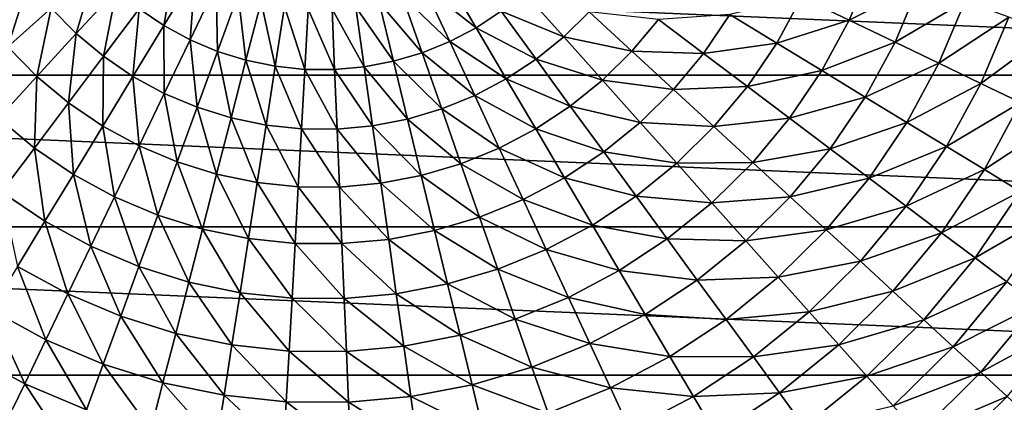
# Model space of a CAD drawing. Header units: millimetres. Extents: x -43.6 to 43.6, y -43.6 to 43.6.
# Tile 201 of 256: x -3.6 to 8, y -7.5 to -3. Entities that reach past the tile are written whole.
import ezdxf

# ---------------------------------------------------------------- set-up
doc = ezdxf.new("R2010")
doc.units = ezdxf.units.MM
doc.header["$LTSCALE"] = 65.185185
doc.layers.add('379', color=7, linetype='CONTINUOUS')
doc.layers.add('384', color=7, linetype='CONTINUOUS')

msp = doc.modelspace()

# ---------------------------------------------------------------- linework, layer by layer
at = {"layer": '379', "color": 9, "linetype": 'Continuous', "true_color": 0xc2bdad}
for points in [[(-21.191, -3.634, -75.529), (-21.423, -1.823, -75.529), (21.191, -3.634, -75.529), (-21.191, -3.634, -75.529)], [(21.191, -3.634, -75.529), (-21.423, -1.823, -75.529), (21.423, -1.823, -75.529), (21.191, -3.634, -75.529)], [(-20.806, -5.418, -75.529), (-21.191, -3.634, -75.529), (20.806, -5.418, -75.529), (-20.806, -5.418, -75.529)], [(20.806, -5.418, -75.529), (-21.191, -3.634, -75.529), (21.191, -3.634, -75.529), (20.806, -5.418, -75.529)], [(-20.272, -7.162, -75.529), (-20.806, -5.418, -75.529), (20.272, -7.162, -75.529), (-20.272, -7.162, -75.529)], [(20.272, -7.162, -75.529), (-20.806, -5.418, -75.529), (20.806, -5.418, -75.529), (20.272, -7.162, -75.529)], [(-19.591, -8.856, -75.529), (-20.272, -7.162, -75.529), (19.591, -8.856, -75.529), (-19.591, -8.856, -75.529)], [(19.591, -8.856, -75.529), (-20.272, -7.162, -75.529), (20.272, -7.162, -75.529), (19.591, -8.856, -75.529)]]:
    msp.add_3dface(points, dxfattribs=at)
at = {"layer": '384', "linetype": 'Continuous'}
for points in [[(-1.858, -3.052, 5.801), (-1.721, -2.287, 6.009), (-2.148, -2.855, 5.801), (-1.858, -3.052, 5.801)], [(-1.488, -2.445, 6.009), (-1.721, -2.287, 6.009), (-1.858, -3.052, 5.801), (-1.488, -2.445, 6.009)], [(-2.89, -3.145, 5.547), (-2.664, -2.381, 5.801), (-3.185, -2.847, 5.547), (-2.89, -3.145, 5.547)], [(-2.417, -2.631, 5.801), (-2.664, -2.381, 5.801), (-2.89, -3.145, 5.547), (-2.417, -2.631, 5.801)], [(6.469, -2.365, 4.079), (5.645, -2.717, 4.511), (6.206, -2.987, 4.079), (6.469, -2.365, 4.079)], [(6.469, -2.365, 4.079), (6.206, -2.987, 4.079), (7.03, -2.57, 3.607), (6.469, -2.365, 4.079)], [(-3.694, -3.302, 5.246), (-3.448, -2.521, 5.547), (-4, -2.924, 5.246), (-3.694, -3.302, 5.246)], [(-3.185, -2.847, 5.547), (-3.448, -2.521, 5.547), (-3.694, -3.302, 5.246), (-3.185, -2.847, 5.547)], [(-1.55, -3.219, 5.801), (-1.488, -2.445, 6.009), (-1.858, -3.052, 5.801), (-1.55, -3.219, 5.801)], [(-1.241, -2.579, 6.009), (-1.488, -2.445, 6.009), (-1.55, -3.219, 5.801), (-1.241, -2.579, 6.009)], [(1.455, -2.465, 6.009), (1.206, -2.596, 6.009), (1.816, -3.077, 5.801), (1.455, -2.465, 6.009)], [(2.109, -2.884, 5.801), (1.455, -2.465, 6.009), (1.816, -3.077, 5.801), (2.109, -2.884, 5.801)], [(-2.568, -3.413, 5.547), (-2.417, -2.631, 5.801), (-2.89, -3.145, 5.547), (-2.568, -3.413, 5.547)], [(-2.148, -2.855, 5.801), (-2.417, -2.631, 5.801), (-2.568, -3.413, 5.547), (-2.148, -2.855, 5.801)], [(-1.227, -3.356, 5.801), (-1.241, -2.579, 6.009), (-1.55, -3.219, 5.801), (-1.227, -3.356, 5.801)], [(-0.983, -2.688, 6.009), (-1.241, -2.579, 6.009), (-1.227, -3.356, 5.801), (-0.983, -2.688, 6.009)], [(1.206, -2.596, 6.009), (0.946, -2.701, 6.009), (1.505, -3.24, 5.801), (1.206, -2.596, 6.009)], [(1.816, -3.077, 5.801), (1.206, -2.596, 6.009), (1.505, -3.24, 5.801), (1.816, -3.077, 5.801)], [(2.381, -2.664, 5.801), (2.109, -2.884, 5.801), (2.847, -3.185, 5.547), (2.381, -2.664, 5.801)], [(3.145, -2.89, 5.547), (2.381, -2.664, 5.801), (2.847, -3.185, 5.547), (3.145, -2.89, 5.547)], [(7.03, -2.57, 3.607), (6.206, -2.987, 4.079), (6.745, -3.247, 3.607), (7.03, -2.57, 3.607)], [(7.03, -2.57, 3.607), (6.745, -3.247, 3.607), (7.568, -2.767, 3.097), (7.03, -2.57, 3.607)], [(-0.892, -3.46, 5.801), (-0.983, -2.688, 6.009), (-1.227, -3.356, 5.801), (-0.892, -3.46, 5.801)], [(-0.714, -2.772, 6.009), (-0.983, -2.688, 6.009), (-0.892, -3.46, 5.801), (-0.714, -2.772, 6.009)], [(-0.548, -3.531, 5.801), (-0.714, -2.772, 6.009), (-0.892, -3.46, 5.801), (-0.548, -3.531, 5.801)], [(-0.439, -2.828, 6.009), (-0.714, -2.772, 6.009), (-0.548, -3.531, 5.801), (-0.439, -2.828, 6.009)], [(0.946, -2.701, 6.009), (0.676, -2.781, 6.009), (1.181, -3.372, 5.801), (0.946, -2.701, 6.009)], [(1.505, -3.24, 5.801), (0.946, -2.701, 6.009), (1.181, -3.372, 5.801), (1.505, -3.24, 5.801)], [(5.645, -2.717, 4.511), (4.801, -2.922, 4.901), (5.352, -3.258, 4.511), (5.645, -2.717, 4.511)], [(5.645, -2.717, 4.511), (5.352, -3.258, 4.511), (6.206, -2.987, 4.079), (5.645, -2.717, 4.511)], [(7.568, -2.767, 3.097), (6.745, -3.247, 3.607), (7.261, -3.495, 3.097), (7.568, -2.767, 3.097)], [(7.568, -2.767, 3.097), (7.261, -3.495, 3.097), (8.082, -2.954, 2.553), (7.568, -2.767, 3.097)], [(-3.353, -3.649, 5.246), (-3.185, -2.847, 5.547), (-3.694, -3.302, 5.246), (-3.353, -3.649, 5.246)], [(-2.89, -3.145, 5.547), (-3.185, -2.847, 5.547), (-3.353, -3.649, 5.246), (-2.89, -3.145, 5.547)], [(-2.221, -3.649, 5.547), (-2.148, -2.855, 5.801), (-2.568, -3.413, 5.547), (-2.221, -3.649, 5.547)], [(-1.858, -3.052, 5.801), (-2.148, -2.855, 5.801), (-2.221, -3.649, 5.547), (-1.858, -3.052, 5.801)], [(-0.2, -3.567, 5.801), (-0.439, -2.828, 6.009), (-0.548, -3.531, 5.801), (-0.2, -3.567, 5.801)], [(-0.16, -2.858, 6.009), (-0.439, -2.828, 6.009), (-0.2, -3.567, 5.801), (-0.16, -2.858, 6.009)], [(0.151, -3.57, 5.801), (-0.16, -2.858, 6.009), (-0.2, -3.567, 5.801), (0.151, -3.57, 5.801)], [(0.121, -2.86, 6.009), (-0.16, -2.858, 6.009), (0.151, -3.57, 5.801), (0.121, -2.86, 6.009)], [(0.401, -2.834, 6.009), (0.121, -2.86, 6.009), (0.5, -3.538, 5.801), (0.401, -2.834, 6.009)], [(0.5, -3.538, 5.801), (0.121, -2.86, 6.009), (0.151, -3.57, 5.801), (0.5, -3.538, 5.801)], [(0.676, -2.781, 6.009), (0.401, -2.834, 6.009), (0.844, -3.472, 5.801), (0.676, -2.781, 6.009)], [(0.844, -3.472, 5.801), (0.401, -2.834, 6.009), (0.5, -3.538, 5.801), (0.844, -3.472, 5.801)], [(1.181, -3.372, 5.801), (0.676, -2.781, 6.009), (0.844, -3.472, 5.801), (1.181, -3.372, 5.801)], [(2.109, -2.884, 5.801), (1.816, -3.077, 5.801), (2.521, -3.448, 5.547), (2.109, -2.884, 5.801)], [(2.847, -3.185, 5.547), (2.109, -2.884, 5.801), (2.521, -3.448, 5.547), (2.847, -3.185, 5.547)], [(3.145, -2.89, 5.547), (2.847, -3.185, 5.547), (3.649, -3.353, 5.246), (3.145, -2.89, 5.547)], [(3.96, -2.979, 5.246), (3.145, -2.89, 5.547), (3.649, -3.353, 5.246), (3.96, -2.979, 5.246)], [(3.96, -2.979, 5.246), (3.649, -3.353, 5.246), (4.491, -3.379, 4.901), (3.96, -2.979, 5.246)], [(4.801, -2.922, 4.901), (3.96, -2.979, 5.246), (4.491, -3.379, 4.901), (4.801, -2.922, 4.901)], [(4.801, -2.922, 4.901), (4.491, -3.379, 4.901), (5.352, -3.258, 4.511), (4.801, -2.922, 4.901)], [(6.206, -2.987, 4.079), (5.352, -3.258, 4.511), (5.883, -3.581, 4.079), (6.206, -2.987, 4.079)], [(6.206, -2.987, 4.079), (5.883, -3.581, 4.079), (6.745, -3.247, 3.607), (6.206, -2.987, 4.079)], [(8.082, -2.954, 2.553), (7.261, -3.495, 3.097), (7.753, -3.732, 2.553), (8.082, -2.954, 2.553)], [(8.082, -2.954, 2.553), (7.753, -3.732, 2.553), (8.571, -3.133, 1.976), (8.082, -2.954, 2.553)], [(-1.853, -3.849, 5.547), (-1.858, -3.052, 5.801), (-2.221, -3.649, 5.547), (-1.853, -3.849, 5.547)], [(-1.55, -3.219, 5.801), (-1.858, -3.052, 5.801), (-1.853, -3.849, 5.547), (-1.55, -3.219, 5.801)], [(1.816, -3.077, 5.801), (1.505, -3.24, 5.801), (2.171, -3.679, 5.547), (1.816, -3.077, 5.801)], [(2.521, -3.448, 5.547), (1.816, -3.077, 5.801), (2.171, -3.679, 5.547), (2.521, -3.448, 5.547)], [(-2.979, -3.96, 5.246), (-2.89, -3.145, 5.547), (-3.353, -3.649, 5.246), (-2.979, -3.96, 5.246)], [(-2.568, -3.413, 5.547), (-2.89, -3.145, 5.547), (-2.979, -3.96, 5.246), (-2.568, -3.413, 5.547)], [(-1.467, -4.012, 5.547), (-1.55, -3.219, 5.801), (-1.853, -3.849, 5.547), (-1.467, -4.012, 5.547)], [(-1.227, -3.356, 5.801), (-1.55, -3.219, 5.801), (-1.467, -4.012, 5.547), (-1.227, -3.356, 5.801)], [(1.505, -3.24, 5.801), (1.181, -3.372, 5.801), (1.8, -3.874, 5.547), (1.505, -3.24, 5.801)], [(2.171, -3.679, 5.547), (1.505, -3.24, 5.801), (1.8, -3.874, 5.547), (2.171, -3.679, 5.547)], [(2.847, -3.185, 5.547), (2.521, -3.448, 5.547), (3.302, -3.694, 5.246), (2.847, -3.185, 5.547)], [(3.649, -3.353, 5.246), (2.847, -3.185, 5.547), (3.302, -3.694, 5.246), (3.649, -3.353, 5.246)], [(8.571, -3.133, 1.976), (7.753, -3.732, 2.553), (8.222, -3.958, 1.976), (8.571, -3.133, 1.976)], [(-3.353, -3.649, 5.246), (-3.694, -3.302, 5.246), (-3.803, -4.139, 4.901), (-3.353, -3.649, 5.246)], [(-1.066, -4.136, 5.547), (-1.227, -3.356, 5.801), (-1.467, -4.012, 5.547), (-1.066, -4.136, 5.547)], [(-0.892, -3.46, 5.801), (-1.227, -3.356, 5.801), (-1.066, -4.136, 5.547), (-0.892, -3.46, 5.801)], [(3.649, -3.353, 5.246), (3.302, -3.694, 5.246), (4.139, -3.803, 4.901), (3.649, -3.353, 5.246)], [(4.491, -3.379, 4.901), (3.649, -3.353, 5.246), (4.139, -3.803, 4.901), (4.491, -3.379, 4.901)], [(5.352, -3.258, 4.511), (4.491, -3.379, 4.901), (5.007, -3.767, 4.511), (5.352, -3.258, 4.511)], [(5.352, -3.258, 4.511), (5.007, -3.767, 4.511), (5.883, -3.581, 4.079), (5.352, -3.258, 4.511)], [(6.745, -3.247, 3.607), (5.883, -3.581, 4.079), (6.394, -3.892, 3.607), (6.745, -3.247, 3.607)], [(6.745, -3.247, 3.607), (6.394, -3.892, 3.607), (7.261, -3.495, 3.097), (6.745, -3.247, 3.607)], [(-2.576, -4.233, 5.246), (-2.568, -3.413, 5.547), (-2.979, -3.96, 5.246), (-2.576, -4.233, 5.246)], [(-2.221, -3.649, 5.547), (-2.568, -3.413, 5.547), (-2.576, -4.233, 5.246), (-2.221, -3.649, 5.547)], [(-0.656, -4.221, 5.547), (-0.892, -3.46, 5.801), (-1.066, -4.136, 5.547), (-0.656, -4.221, 5.547)], [(-0.548, -3.531, 5.801), (-0.892, -3.46, 5.801), (-0.656, -4.221, 5.547), (-0.548, -3.531, 5.801)], [(0.844, -3.472, 5.801), (0.5, -3.538, 5.801), (1.01, -4.151, 5.547), (0.844, -3.472, 5.801)], [(1.181, -3.372, 5.801), (0.844, -3.472, 5.801), (1.411, -4.032, 5.547), (1.181, -3.372, 5.801)], [(1.411, -4.032, 5.547), (0.844, -3.472, 5.801), (1.01, -4.151, 5.547), (1.411, -4.032, 5.547)], [(1.8, -3.874, 5.547), (1.181, -3.372, 5.801), (1.411, -4.032, 5.547), (1.8, -3.874, 5.547)], [(2.521, -3.448, 5.547), (2.171, -3.679, 5.547), (2.924, -4, 5.246), (2.521, -3.448, 5.547)], [(3.302, -3.694, 5.246), (2.521, -3.448, 5.547), (2.924, -4, 5.246), (3.302, -3.694, 5.246)], [(4.491, -3.379, 4.901), (4.139, -3.803, 4.901), (5.007, -3.767, 4.511), (4.491, -3.379, 4.901)], [(-0.239, -4.265, 5.547), (-0.548, -3.531, 5.801), (-0.656, -4.221, 5.547), (-0.239, -4.265, 5.547)], [(-0.2, -3.567, 5.801), (-0.548, -3.531, 5.801), (-0.239, -4.265, 5.547), (-0.2, -3.567, 5.801)], [(0.18, -4.268, 5.547), (-0.2, -3.567, 5.801), (-0.239, -4.265, 5.547), (0.18, -4.268, 5.547)], [(0.151, -3.57, 5.801), (-0.2, -3.567, 5.801), (0.18, -4.268, 5.547), (0.151, -3.57, 5.801)], [(0.5, -3.538, 5.801), (0.151, -3.57, 5.801), (0.598, -4.23, 5.547), (0.5, -3.538, 5.801)], [(0.598, -4.23, 5.547), (0.151, -3.57, 5.801), (0.18, -4.268, 5.547), (0.598, -4.23, 5.547)], [(1.01, -4.151, 5.547), (0.5, -3.538, 5.801), (0.598, -4.23, 5.547), (1.01, -4.151, 5.547)], [(5.883, -3.581, 4.079), (5.007, -3.767, 4.511), (5.504, -4.141, 4.079), (5.883, -3.581, 4.079)], [(5.883, -3.581, 4.079), (5.504, -4.141, 4.079), (6.394, -3.892, 3.607), (5.883, -3.581, 4.079)], [(7.261, -3.495, 3.097), (6.394, -3.892, 3.607), (6.883, -4.19, 3.097), (7.261, -3.495, 3.097)], [(7.261, -3.495, 3.097), (6.883, -4.19, 3.097), (7.753, -3.732, 2.553), (7.261, -3.495, 3.097)], [(-3.379, -4.491, 4.901), (-3.353, -3.649, 5.246), (-3.803, -4.139, 4.901), (-3.379, -4.491, 4.901)], [(-2.979, -3.96, 5.246), (-3.353, -3.649, 5.246), (-3.379, -4.491, 4.901), (-2.979, -3.96, 5.246)], [(-2.149, -4.465, 5.246), (-2.221, -3.649, 5.547), (-2.576, -4.233, 5.246), (-2.149, -4.465, 5.246)], [(-1.853, -3.849, 5.547), (-2.221, -3.649, 5.547), (-2.149, -4.465, 5.246), (-1.853, -3.849, 5.547)], [(2.171, -3.679, 5.547), (1.8, -3.874, 5.547), (2.518, -4.267, 5.246), (2.171, -3.679, 5.547)], [(2.924, -4, 5.246), (2.171, -3.679, 5.547), (2.518, -4.267, 5.246), (2.924, -4, 5.246)], [(3.302, -3.694, 5.246), (2.924, -4, 5.246), (3.746, -4.19, 4.901), (3.302, -3.694, 5.246)], [(4.139, -3.803, 4.901), (3.302, -3.694, 5.246), (3.746, -4.19, 4.901), (4.139, -3.803, 4.901)], [(4.139, -3.803, 4.901), (3.746, -4.19, 4.901), (4.613, -4.239, 4.511), (4.139, -3.803, 4.901)], [(5.007, -3.767, 4.511), (4.139, -3.803, 4.901), (4.613, -4.239, 4.511), (5.007, -3.767, 4.511)], [(5.007, -3.767, 4.511), (4.613, -4.239, 4.511), (5.504, -4.141, 4.079), (5.007, -3.767, 4.511)], [(7.753, -3.732, 2.553), (6.883, -4.19, 3.097), (7.35, -4.474, 2.553), (7.753, -3.732, 2.553)], [(7.753, -3.732, 2.553), (7.35, -4.474, 2.553), (8.222, -3.958, 1.976), (7.753, -3.732, 2.553)], [(-1.701, -4.654, 5.246), (-1.853, -3.849, 5.547), (-2.149, -4.465, 5.246), (-1.701, -4.654, 5.246)], [(-1.467, -4.012, 5.547), (-1.853, -3.849, 5.547), (-1.701, -4.654, 5.246), (-1.467, -4.012, 5.547)], [(1.8, -3.874, 5.547), (1.411, -4.032, 5.547), (2.088, -4.494, 5.246), (1.8, -3.874, 5.547)], [(2.518, -4.267, 5.246), (1.8, -3.874, 5.547), (2.088, -4.494, 5.246), (2.518, -4.267, 5.246)], [(6.394, -3.892, 3.607), (5.504, -4.141, 4.079), (5.982, -4.5, 3.607), (6.394, -3.892, 3.607)], [(6.394, -3.892, 3.607), (5.982, -4.5, 3.607), (6.883, -4.19, 3.097), (6.394, -3.892, 3.607)], [(-2.922, -4.801, 4.901), (-2.979, -3.96, 5.246), (-3.379, -4.491, 4.901), (-2.922, -4.801, 4.901)], [(-2.576, -4.233, 5.246), (-2.979, -3.96, 5.246), (-2.922, -4.801, 4.901), (-2.576, -4.233, 5.246)], [(-1.237, -4.798, 5.246), (-1.467, -4.012, 5.547), (-1.701, -4.654, 5.246), (-1.237, -4.798, 5.246)], [(-1.066, -4.136, 5.547), (-1.467, -4.012, 5.547), (-1.237, -4.798, 5.246), (-1.066, -4.136, 5.547)], [(1.411, -4.032, 5.547), (1.01, -4.151, 5.547), (1.637, -4.677, 5.246), (1.411, -4.032, 5.547)], [(2.088, -4.494, 5.246), (1.411, -4.032, 5.547), (1.637, -4.677, 5.246), (2.088, -4.494, 5.246)], [(2.924, -4, 5.246), (2.518, -4.267, 5.246), (3.317, -4.537, 4.901), (2.924, -4, 5.246)], [(3.746, -4.19, 4.901), (2.924, -4, 5.246), (3.317, -4.537, 4.901), (3.746, -4.19, 4.901)], [(8.222, -3.958, 1.976), (7.35, -4.474, 2.553), (7.795, -4.745, 1.976), (8.222, -3.958, 1.976)], [(8.222, -3.958, 1.976), (7.795, -4.745, 1.976), (8.668, -4.172, 1.37), (8.222, -3.958, 1.976)], [(-3.379, -4.491, 4.901), (-3.803, -4.139, 4.901), (-3.767, -5.007, 4.511), (-3.379, -4.491, 4.901)], [(-0.761, -4.896, 5.246), (-1.066, -4.136, 5.547), (-1.237, -4.798, 5.246), (-0.761, -4.896, 5.246)], [(-0.656, -4.221, 5.547), (-1.066, -4.136, 5.547), (-0.761, -4.896, 5.246), (-0.656, -4.221, 5.547)], [(1.01, -4.151, 5.547), (0.598, -4.23, 5.547), (1.171, -4.815, 5.246), (1.01, -4.151, 5.547)], [(1.637, -4.677, 5.246), (1.01, -4.151, 5.547), (1.171, -4.815, 5.246), (1.637, -4.677, 5.246)], [(5.504, -4.141, 4.079), (4.613, -4.239, 4.511), (5.071, -4.66, 4.079), (5.504, -4.141, 4.079)], [(5.504, -4.141, 4.079), (5.071, -4.66, 4.079), (5.982, -4.5, 3.607), (5.504, -4.141, 4.079)], [(-2.438, -5.064, 4.901), (-2.576, -4.233, 5.246), (-2.922, -4.801, 4.901), (-2.438, -5.064, 4.901)], [(-2.149, -4.465, 5.246), (-2.576, -4.233, 5.246), (-2.438, -5.064, 4.901), (-2.149, -4.465, 5.246)], [(-0.277, -4.947, 5.246), (-0.656, -4.221, 5.547), (-0.761, -4.896, 5.246), (-0.277, -4.947, 5.246)], [(-0.239, -4.265, 5.547), (-0.656, -4.221, 5.547), (-0.277, -4.947, 5.246), (-0.239, -4.265, 5.547)], [(0.209, -4.951, 5.246), (-0.239, -4.265, 5.547), (-0.277, -4.947, 5.246), (0.209, -4.951, 5.246)], [(0.18, -4.268, 5.547), (-0.239, -4.265, 5.547), (0.209, -4.951, 5.246), (0.18, -4.268, 5.547)], [(0.598, -4.23, 5.547), (0.18, -4.268, 5.547), (0.693, -4.906, 5.246), (0.598, -4.23, 5.547)], [(0.693, -4.906, 5.246), (0.18, -4.268, 5.547), (0.209, -4.951, 5.246), (0.693, -4.906, 5.246)], [(1.171, -4.815, 5.246), (0.598, -4.23, 5.547), (0.693, -4.906, 5.246), (1.171, -4.815, 5.246)], [(2.518, -4.267, 5.246), (2.088, -4.494, 5.246), (2.856, -4.84, 4.901), (2.518, -4.267, 5.246)], [(3.317, -4.537, 4.901), (2.518, -4.267, 5.246), (2.856, -4.84, 4.901), (3.317, -4.537, 4.901)], [(3.746, -4.19, 4.901), (3.317, -4.537, 4.901), (4.176, -4.671, 4.511), (3.746, -4.19, 4.901)], [(4.613, -4.239, 4.511), (3.746, -4.19, 4.901), (4.176, -4.671, 4.511), (4.613, -4.239, 4.511)], [(4.613, -4.239, 4.511), (4.176, -4.671, 4.511), (5.071, -4.66, 4.079), (4.613, -4.239, 4.511)], [(6.883, -4.19, 3.097), (5.982, -4.5, 3.607), (6.439, -4.845, 3.097), (6.883, -4.19, 3.097)], [(6.883, -4.19, 3.097), (6.439, -4.845, 3.097), (7.35, -4.474, 2.553), (6.883, -4.19, 3.097)], [(8.668, -4.172, 1.37), (7.795, -4.745, 1.976), (8.217, -5.002, 1.37), (8.668, -4.172, 1.37)], [(-3.258, -5.352, 4.511), (-3.379, -4.491, 4.901), (-3.767, -5.007, 4.511), (-3.258, -5.352, 4.511)], [(-2.922, -4.801, 4.901), (-3.379, -4.491, 4.901), (-3.258, -5.352, 4.511), (-2.922, -4.801, 4.901)], [(-1.93, -5.279, 4.901), (-2.149, -4.465, 5.246), (-2.438, -5.064, 4.901), (-1.93, -5.279, 4.901)], [(-1.701, -4.654, 5.246), (-2.149, -4.465, 5.246), (-1.93, -5.279, 4.901), (-1.701, -4.654, 5.246)], [(2.088, -4.494, 5.246), (1.637, -4.677, 5.246), (2.368, -5.097, 4.901), (2.088, -4.494, 5.246)], [(2.856, -4.84, 4.901), (2.088, -4.494, 5.246), (2.368, -5.097, 4.901), (2.856, -4.84, 4.901)], [(5.982, -4.5, 3.607), (5.071, -4.66, 4.079), (5.512, -5.065, 3.607), (5.982, -4.5, 3.607)], [(5.982, -4.5, 3.607), (5.512, -5.065, 3.607), (6.439, -4.845, 3.097), (5.982, -4.5, 3.607)], [(7.35, -4.474, 2.553), (6.439, -4.845, 3.097), (6.876, -5.173, 2.553), (7.35, -4.474, 2.553)], [(7.35, -4.474, 2.553), (6.876, -5.173, 2.553), (7.795, -4.745, 1.976), (7.35, -4.474, 2.553)], [(3.317, -4.537, 4.901), (2.856, -4.84, 4.901), (3.698, -5.058, 4.511), (3.317, -4.537, 4.901)], [(4.176, -4.671, 4.511), (3.317, -4.537, 4.901), (3.698, -5.058, 4.511), (4.176, -4.671, 4.511)], [(-1.403, -5.443, 4.901), (-1.701, -4.654, 5.246), (-1.93, -5.279, 4.901), (-1.403, -5.443, 4.901)], [(-1.237, -4.798, 5.246), (-1.701, -4.654, 5.246), (-1.403, -5.443, 4.901), (-1.237, -4.798, 5.246)], [(1.637, -4.677, 5.246), (1.171, -4.815, 5.246), (1.857, -5.305, 4.901), (1.637, -4.677, 5.246)], [(2.368, -5.097, 4.901), (1.637, -4.677, 5.246), (1.857, -5.305, 4.901), (2.368, -5.097, 4.901)], [(4.176, -4.671, 4.511), (3.698, -5.058, 4.511), (4.59, -5.135, 4.079), (4.176, -4.671, 4.511)], [(5.071, -4.66, 4.079), (4.176, -4.671, 4.511), (4.59, -5.135, 4.079), (5.071, -4.66, 4.079)], [(5.071, -4.66, 4.079), (4.59, -5.135, 4.079), (5.512, -5.065, 3.607), (5.071, -4.66, 4.079)], [(7.795, -4.745, 1.976), (6.876, -5.173, 2.553), (7.292, -5.486, 1.976), (7.795, -4.745, 1.976)], [(7.795, -4.745, 1.976), (7.292, -5.486, 1.976), (8.217, -5.002, 1.37), (7.795, -4.745, 1.976)], [(-2.717, -5.645, 4.511), (-2.922, -4.801, 4.901), (-3.258, -5.352, 4.511), (-2.717, -5.645, 4.511)], [(-2.438, -5.064, 4.901), (-2.922, -4.801, 4.901), (-2.717, -5.645, 4.511), (-2.438, -5.064, 4.901)], [(-0.863, -5.554, 4.901), (-1.237, -4.798, 5.246), (-1.403, -5.443, 4.901), (-0.863, -5.554, 4.901)], [(-0.761, -4.896, 5.246), (-1.237, -4.798, 5.246), (-0.863, -5.554, 4.901), (-0.761, -4.896, 5.246)], [(1.171, -4.815, 5.246), (0.693, -4.906, 5.246), (1.328, -5.461, 4.901), (1.171, -4.815, 5.246)], [(1.857, -5.305, 4.901), (1.171, -4.815, 5.246), (1.328, -5.461, 4.901), (1.857, -5.305, 4.901)], [(2.856, -4.84, 4.901), (2.368, -5.097, 4.901), (3.184, -5.396, 4.511), (2.856, -4.84, 4.901)], [(3.698, -5.058, 4.511), (2.856, -4.84, 4.901), (3.184, -5.396, 4.511), (3.698, -5.058, 4.511)], [(6.439, -4.845, 3.097), (5.512, -5.065, 3.607), (5.934, -5.452, 3.097), (6.439, -4.845, 3.097)], [(6.439, -4.845, 3.097), (5.934, -5.452, 3.097), (6.876, -5.173, 2.553), (6.439, -4.845, 3.097)], [(-0.314, -5.612, 4.901), (-0.761, -4.896, 5.246), (-0.863, -5.554, 4.901), (-0.314, -5.612, 4.901)], [(-0.277, -4.947, 5.246), (-0.761, -4.896, 5.246), (-0.314, -5.612, 4.901), (-0.277, -4.947, 5.246)], [(0.237, -5.615, 4.901), (-0.277, -4.947, 5.246), (-0.314, -5.612, 4.901), (0.237, -5.615, 4.901)], [(0.209, -4.951, 5.246), (-0.277, -4.947, 5.246), (0.237, -5.615, 4.901), (0.209, -4.951, 5.246)], [(0.693, -4.906, 5.246), (0.209, -4.951, 5.246), (0.787, -5.565, 4.901), (0.693, -4.906, 5.246)], [(0.787, -5.565, 4.901), (0.209, -4.951, 5.246), (0.237, -5.615, 4.901), (0.787, -5.565, 4.901)], [(1.328, -5.461, 4.901), (0.693, -4.906, 5.246), (0.787, -5.565, 4.901), (1.328, -5.461, 4.901)], [(-3.258, -5.352, 4.511), (-3.767, -5.007, 4.511), (-3.581, -5.883, 4.079), (-3.258, -5.352, 4.511)], [(-2.151, -5.884, 4.511), (-2.438, -5.064, 4.901), (-2.717, -5.645, 4.511), (-2.151, -5.884, 4.511)], [(-1.93, -5.279, 4.901), (-2.438, -5.064, 4.901), (-2.151, -5.884, 4.511), (-1.93, -5.279, 4.901)], [(3.698, -5.058, 4.511), (3.184, -5.396, 4.511), (4.065, -5.56, 4.079), (3.698, -5.058, 4.511)], [(4.59, -5.135, 4.079), (3.698, -5.058, 4.511), (4.065, -5.56, 4.079), (4.59, -5.135, 4.079)], [(5.512, -5.065, 3.607), (4.59, -5.135, 4.079), (4.989, -5.581, 3.607), (5.512, -5.065, 3.607)], [(5.512, -5.065, 3.607), (4.989, -5.581, 3.607), (5.934, -5.452, 3.097), (5.512, -5.065, 3.607)], [(8.217, -5.002, 1.37), (7.292, -5.486, 1.976), (7.687, -5.783, 1.37), (8.217, -5.002, 1.37)], [(8.217, -5.002, 1.37), (7.687, -5.783, 1.37), (8.617, -5.245, 0.74), (8.217, -5.002, 1.37)], [(2.368, -5.097, 4.901), (1.857, -5.305, 4.901), (2.64, -5.682, 4.511), (2.368, -5.097, 4.901)], [(3.184, -5.396, 4.511), (2.368, -5.097, 4.901), (2.64, -5.682, 4.511), (3.184, -5.396, 4.511)], [(4.59, -5.135, 4.079), (4.065, -5.56, 4.079), (4.989, -5.581, 3.607), (4.59, -5.135, 4.079)], [(6.876, -5.173, 2.553), (5.934, -5.452, 3.097), (6.336, -5.822, 2.553), (6.876, -5.173, 2.553)], [(6.876, -5.173, 2.553), (6.336, -5.822, 2.553), (7.292, -5.486, 1.976), (6.876, -5.173, 2.553)], [(-1.564, -6.067, 4.511), (-1.93, -5.279, 4.901), (-2.151, -5.884, 4.511), (-1.564, -6.067, 4.511)], [(-1.403, -5.443, 4.901), (-1.93, -5.279, 4.901), (-1.564, -6.067, 4.511), (-1.403, -5.443, 4.901)], [(1.857, -5.305, 4.901), (1.328, -5.461, 4.901), (2.07, -5.913, 4.511), (1.857, -5.305, 4.901)], [(2.64, -5.682, 4.511), (1.857, -5.305, 4.901), (2.07, -5.913, 4.511), (2.64, -5.682, 4.511)], [(8.617, -5.245, 0.74), (7.687, -5.783, 1.37), (8.061, -6.065, 0.74), (8.617, -5.245, 0.74)], [(-2.987, -6.206, 4.079), (-3.258, -5.352, 4.511), (-3.581, -5.883, 4.079), (-2.987, -6.206, 4.079)], [(-2.717, -5.645, 4.511), (-3.258, -5.352, 4.511), (-2.987, -6.206, 4.079), (-2.717, -5.645, 4.511)], [(-0.962, -6.191, 4.511), (-1.403, -5.443, 4.901), (-1.564, -6.067, 4.511), (-0.962, -6.191, 4.511)], [(-0.863, -5.554, 4.901), (-1.403, -5.443, 4.901), (-0.962, -6.191, 4.511), (-0.863, -5.554, 4.901)], [(3.184, -5.396, 4.511), (2.64, -5.682, 4.511), (3.5, -5.932, 4.079), (3.184, -5.396, 4.511)], [(4.065, -5.56, 4.079), (3.184, -5.396, 4.511), (3.5, -5.932, 4.079), (4.065, -5.56, 4.079)], [(-0.35, -6.255, 4.511), (-0.863, -5.554, 4.901), (-0.962, -6.191, 4.511), (-0.35, -6.255, 4.511)], [(-0.314, -5.612, 4.901), (-0.863, -5.554, 4.901), (-0.35, -6.255, 4.511), (-0.314, -5.612, 4.901)], [(1.328, -5.461, 4.901), (0.787, -5.565, 4.901), (1.481, -6.088, 4.511), (1.328, -5.461, 4.901)], [(2.07, -5.913, 4.511), (1.328, -5.461, 4.901), (1.481, -6.088, 4.511), (2.07, -5.913, 4.511)], [(4.065, -5.56, 4.079), (3.5, -5.932, 4.079), (4.418, -6.043, 3.607), (4.065, -5.56, 4.079)], [(4.989, -5.581, 3.607), (4.065, -5.56, 4.079), (4.418, -6.043, 3.607), (4.989, -5.581, 3.607)], [(5.934, -5.452, 3.097), (4.989, -5.581, 3.607), (5.371, -6.008, 3.097), (5.934, -5.452, 3.097)], [(5.934, -5.452, 3.097), (5.371, -6.008, 3.097), (6.336, -5.822, 2.553), (5.934, -5.452, 3.097)], [(7.292, -5.486, 1.976), (6.336, -5.822, 2.553), (6.719, -6.174, 1.976), (7.292, -5.486, 1.976)], [(7.292, -5.486, 1.976), (6.719, -6.174, 1.976), (7.687, -5.783, 1.37), (7.292, -5.486, 1.976)], [(-2.365, -6.469, 4.079), (-2.717, -5.645, 4.511), (-2.987, -6.206, 4.079), (-2.365, -6.469, 4.079)], [(-2.151, -5.884, 4.511), (-2.717, -5.645, 4.511), (-2.365, -6.469, 4.079), (-2.151, -5.884, 4.511)], [(0.265, -6.26, 4.511), (-0.314, -5.612, 4.901), (-0.35, -6.255, 4.511), (0.265, -6.26, 4.511)], [(0.237, -5.615, 4.901), (-0.314, -5.612, 4.901), (0.265, -6.26, 4.511), (0.237, -5.615, 4.901)], [(0.787, -5.565, 4.901), (0.237, -5.615, 4.901), (0.877, -6.204, 4.511), (0.787, -5.565, 4.901)], [(0.877, -6.204, 4.511), (0.237, -5.615, 4.901), (0.265, -6.26, 4.511), (0.877, -6.204, 4.511)], [(1.481, -6.088, 4.511), (0.787, -5.565, 4.901), (0.877, -6.204, 4.511), (1.481, -6.088, 4.511)], [(4.989, -5.581, 3.607), (4.418, -6.043, 3.607), (5.371, -6.008, 3.097), (4.989, -5.581, 3.607)], [(2.64, -5.682, 4.511), (2.07, -5.913, 4.511), (2.902, -6.246, 4.079), (2.64, -5.682, 4.511)], [(3.5, -5.932, 4.079), (2.64, -5.682, 4.511), (2.902, -6.246, 4.079), (3.5, -5.932, 4.079)], [(7.687, -5.783, 1.37), (6.719, -6.174, 1.976), (7.083, -6.509, 1.37), (7.687, -5.783, 1.37)], [(7.687, -5.783, 1.37), (7.083, -6.509, 1.37), (8.061, -6.065, 0.74), (7.687, -5.783, 1.37)], [(-3.247, -6.745, 3.607), (-3.581, -5.883, 4.079), (-3.892, -6.394, 3.607), (-3.247, -6.745, 3.607)], [(-2.987, -6.206, 4.079), (-3.581, -5.883, 4.079), (-3.247, -6.745, 3.607), (-2.987, -6.206, 4.079)], [(-1.719, -6.669, 4.079), (-2.151, -5.884, 4.511), (-2.365, -6.469, 4.079), (-1.719, -6.669, 4.079)], [(-1.564, -6.067, 4.511), (-2.151, -5.884, 4.511), (-1.719, -6.669, 4.079), (-1.564, -6.067, 4.511)], [(6.336, -5.822, 2.553), (5.371, -6.008, 3.097), (5.735, -6.415, 2.553), (6.336, -5.822, 2.553)], [(6.336, -5.822, 2.553), (5.735, -6.415, 2.553), (6.719, -6.174, 1.976), (6.336, -5.822, 2.553)], [(2.07, -5.913, 4.511), (1.481, -6.088, 4.511), (2.276, -6.501, 4.079), (2.07, -5.913, 4.511)], [(2.902, -6.246, 4.079), (2.07, -5.913, 4.511), (2.276, -6.501, 4.079), (2.902, -6.246, 4.079)], [(3.5, -5.932, 4.079), (2.902, -6.246, 4.079), (3.804, -6.447, 3.607), (3.5, -5.932, 4.079)], [(4.418, -6.043, 3.607), (3.5, -5.932, 4.079), (3.804, -6.447, 3.607), (4.418, -6.043, 3.607)], [(5.371, -6.008, 3.097), (4.418, -6.043, 3.607), (4.756, -6.505, 3.097), (5.371, -6.008, 3.097)], [(5.371, -6.008, 3.097), (4.756, -6.505, 3.097), (5.735, -6.415, 2.553), (5.371, -6.008, 3.097)], [(-1.057, -6.806, 4.079), (-1.564, -6.067, 4.511), (-1.719, -6.669, 4.079), (-1.057, -6.806, 4.079)], [(-0.962, -6.191, 4.511), (-1.564, -6.067, 4.511), (-1.057, -6.806, 4.079), (-0.962, -6.191, 4.511)], [(1.481, -6.088, 4.511), (0.877, -6.204, 4.511), (1.628, -6.692, 4.079), (1.481, -6.088, 4.511)], [(2.276, -6.501, 4.079), (1.481, -6.088, 4.511), (1.628, -6.692, 4.079), (2.276, -6.501, 4.079)], [(4.418, -6.043, 3.607), (3.804, -6.447, 3.607), (4.756, -6.505, 3.097), (4.418, -6.043, 3.607)], [(8.061, -6.065, 0.74), (7.083, -6.509, 1.37), (7.428, -6.826, 0.74), (8.061, -6.065, 0.74)], [(8.061, -6.065, 0.74), (7.428, -6.826, 0.74), (8.416, -6.331, 0.09), (8.061, -6.065, 0.74)], [(-2.57, -7.03, 3.607), (-2.987, -6.206, 4.079), (-3.247, -6.745, 3.607), (-2.57, -7.03, 3.607)], [(-2.365, -6.469, 4.079), (-2.987, -6.206, 4.079), (-2.57, -7.03, 3.607), (-2.365, -6.469, 4.079)], [(-0.385, -6.877, 4.079), (-0.962, -6.191, 4.511), (-1.057, -6.806, 4.079), (-0.385, -6.877, 4.079)], [(-0.35, -6.255, 4.511), (-0.962, -6.191, 4.511), (-0.385, -6.877, 4.079), (-0.35, -6.255, 4.511)], [(0.877, -6.204, 4.511), (0.265, -6.26, 4.511), (0.964, -6.82, 4.079), (0.877, -6.204, 4.511)], [(1.628, -6.692, 4.079), (0.877, -6.204, 4.511), (0.964, -6.82, 4.079), (1.628, -6.692, 4.079)], [(2.902, -6.246, 4.079), (2.276, -6.501, 4.079), (3.154, -6.789, 3.607), (2.902, -6.246, 4.079)], [(3.804, -6.447, 3.607), (2.902, -6.246, 4.079), (3.154, -6.789, 3.607), (3.804, -6.447, 3.607)], [(6.719, -6.174, 1.976), (5.735, -6.415, 2.553), (6.082, -6.803, 1.976), (6.719, -6.174, 1.976)], [(6.719, -6.174, 1.976), (6.082, -6.803, 1.976), (7.083, -6.509, 1.37), (6.719, -6.174, 1.976)], [(0.291, -6.881, 4.079), (-0.35, -6.255, 4.511), (-0.385, -6.877, 4.079), (0.291, -6.881, 4.079)], [(0.265, -6.26, 4.511), (-0.35, -6.255, 4.511), (0.291, -6.881, 4.079), (0.265, -6.26, 4.511)], [(0.964, -6.82, 4.079), (0.265, -6.26, 4.511), (0.291, -6.881, 4.079), (0.964, -6.82, 4.079)], [(8.416, -6.331, 0.09), (7.428, -6.826, 0.74), (7.755, -7.126, 0.09), (8.416, -6.331, 0.09)], [(8.416, -6.331, 0.09), (7.755, -7.126, 0.09), (8.752, -6.584, -0.577), (8.416, -6.331, 0.09)], [(-3.495, -7.261, 3.097), (-3.892, -6.394, 3.607), (-4.19, -6.883, 3.097), (-3.495, -7.261, 3.097)], [(-3.247, -6.745, 3.607), (-3.892, -6.394, 3.607), (-3.495, -7.261, 3.097), (-3.247, -6.745, 3.607)], [(-1.869, -7.249, 3.607), (-2.365, -6.469, 4.079), (-2.57, -7.03, 3.607), (-1.869, -7.249, 3.607)], [(-1.719, -6.669, 4.079), (-2.365, -6.469, 4.079), (-1.869, -7.249, 3.607), (-1.719, -6.669, 4.079)], [(3.804, -6.447, 3.607), (3.154, -6.789, 3.607), (4.095, -6.94, 3.097), (3.804, -6.447, 3.607)], [(4.756, -6.505, 3.097), (3.804, -6.447, 3.607), (4.095, -6.94, 3.097), (4.756, -6.505, 3.097)], [(5.735, -6.415, 2.553), (4.756, -6.505, 3.097), (5.079, -6.947, 2.553), (5.735, -6.415, 2.553)], [(5.735, -6.415, 2.553), (5.079, -6.947, 2.553), (6.082, -6.803, 1.976), (5.735, -6.415, 2.553)], [(2.276, -6.501, 4.079), (1.628, -6.692, 4.079), (2.473, -7.065, 3.607), (2.276, -6.501, 4.079)], [(3.154, -6.789, 3.607), (2.276, -6.501, 4.079), (2.473, -7.065, 3.607), (3.154, -6.789, 3.607)], [(4.756, -6.505, 3.097), (4.095, -6.94, 3.097), (5.079, -6.947, 2.553), (4.756, -6.505, 3.097)], [(7.083, -6.509, 1.37), (6.082, -6.803, 1.976), (6.411, -7.172, 1.37), (7.083, -6.509, 1.37)], [(7.083, -6.509, 1.37), (6.411, -7.172, 1.37), (7.428, -6.826, 0.74), (7.083, -6.509, 1.37)], [(8.752, -6.584, -0.577), (7.755, -7.126, 0.09), (8.064, -7.41, -0.577), (8.752, -6.584, -0.577)], [(-1.149, -7.397, 3.607), (-1.719, -6.669, 4.079), (-1.869, -7.249, 3.607), (-1.149, -7.397, 3.607)], [(-1.057, -6.806, 4.079), (-1.719, -6.669, 4.079), (-1.149, -7.397, 3.607), (-1.057, -6.806, 4.079)], [(1.628, -6.692, 4.079), (0.964, -6.82, 4.079), (1.769, -7.273, 3.607), (1.628, -6.692, 4.079)], [(2.473, -7.065, 3.607), (1.628, -6.692, 4.079), (1.769, -7.273, 3.607), (2.473, -7.065, 3.607)], [(-2.767, -7.568, 3.097), (-3.247, -6.745, 3.607), (-3.495, -7.261, 3.097), (-2.767, -7.568, 3.097)], [(-2.57, -7.03, 3.607), (-3.247, -6.745, 3.607), (-2.767, -7.568, 3.097), (-2.57, -7.03, 3.607)], [(-0.419, -7.474, 3.607), (-1.057, -6.806, 4.079), (-1.149, -7.397, 3.607), (-0.419, -7.474, 3.607)], [(-0.385, -6.877, 4.079), (-1.057, -6.806, 4.079), (-0.419, -7.474, 3.607), (-0.385, -6.877, 4.079)], [(0.964, -6.82, 4.079), (0.291, -6.881, 4.079), (1.048, -7.412, 3.607), (0.964, -6.82, 4.079)], [(1.769, -7.273, 3.607), (0.964, -6.82, 4.079), (1.048, -7.412, 3.607), (1.769, -7.273, 3.607)], [(3.154, -6.789, 3.607), (2.473, -7.065, 3.607), (3.395, -7.308, 3.097), (3.154, -6.789, 3.607)], [(4.095, -6.94, 3.097), (3.154, -6.789, 3.607), (3.395, -7.308, 3.097), (4.095, -6.94, 3.097)], [(6.082, -6.803, 1.976), (5.079, -6.947, 2.553), (5.386, -7.367, 1.976), (6.082, -6.803, 1.976)], [(6.082, -6.803, 1.976), (5.386, -7.367, 1.976), (6.411, -7.172, 1.37), (6.082, -6.803, 1.976)], [(7.428, -6.826, 0.74), (6.411, -7.172, 1.37), (6.723, -7.521, 0.74), (7.428, -6.826, 0.74)], [(7.428, -6.826, 0.74), (6.723, -7.521, 0.74), (7.755, -7.126, 0.09), (7.428, -6.826, 0.74)], [(-3.495, -7.261, 3.097), (-4.19, -6.883, 3.097), (-3.732, -7.753, 2.553), (-3.495, -7.261, 3.097)], [(0.316, -7.479, 3.607), (-0.385, -6.877, 4.079), (-0.419, -7.474, 3.607), (0.316, -7.479, 3.607)], [(0.291, -6.881, 4.079), (-0.385, -6.877, 4.079), (0.316, -7.479, 3.607), (0.291, -6.881, 4.079)], [(1.048, -7.412, 3.607), (0.291, -6.881, 4.079), (0.316, -7.479, 3.607), (1.048, -7.412, 3.607)], [(4.095, -6.94, 3.097), (3.395, -7.308, 3.097), (4.373, -7.411, 2.553), (4.095, -6.94, 3.097)], [(5.079, -6.947, 2.553), (4.095, -6.94, 3.097), (4.373, -7.411, 2.553), (5.079, -6.947, 2.553)], [(5.079, -6.947, 2.553), (4.373, -7.411, 2.553), (5.386, -7.367, 1.976), (5.079, -6.947, 2.553)], [(-2.012, -7.803, 3.097), (-2.57, -7.03, 3.607), (-2.767, -7.568, 3.097), (-2.012, -7.803, 3.097)], [(-1.869, -7.249, 3.607), (-2.57, -7.03, 3.607), (-2.012, -7.803, 3.097), (-1.869, -7.249, 3.607)], [(2.473, -7.065, 3.607), (1.769, -7.273, 3.607), (2.663, -7.606, 3.097), (2.473, -7.065, 3.607)], [(3.395, -7.308, 3.097), (2.473, -7.065, 3.607), (2.663, -7.606, 3.097), (3.395, -7.308, 3.097)], [(6.411, -7.172, 1.37), (5.386, -7.367, 1.976), (5.677, -7.766, 1.37), (6.411, -7.172, 1.37)], [(6.411, -7.172, 1.37), (5.677, -7.766, 1.37), (6.723, -7.521, 0.74), (6.411, -7.172, 1.37)], [(7.755, -7.126, 0.09), (6.723, -7.521, 0.74), (7.019, -7.852, 0.09), (7.755, -7.126, 0.09)], [(7.755, -7.126, 0.09), (7.019, -7.852, 0.09), (8.064, -7.41, -0.577), (7.755, -7.126, 0.09)], [(-2.954, -8.082, 2.553), (-3.495, -7.261, 3.097), (-3.732, -7.753, 2.553), (-2.954, -8.082, 2.553)], [(-2.767, -7.568, 3.097), (-3.495, -7.261, 3.097), (-2.954, -8.082, 2.553), (-2.767, -7.568, 3.097)], [(-1.237, -7.963, 3.097), (-1.869, -7.249, 3.607), (-2.012, -7.803, 3.097), (-1.237, -7.963, 3.097)], [(-1.149, -7.397, 3.607), (-1.869, -7.249, 3.607), (-1.237, -7.963, 3.097), (-1.149, -7.397, 3.607)], [(1.769, -7.273, 3.607), (1.048, -7.412, 3.607), (1.904, -7.83, 3.097), (1.769, -7.273, 3.607)], [(2.663, -7.606, 3.097), (1.769, -7.273, 3.607), (1.904, -7.83, 3.097), (2.663, -7.606, 3.097)], [(-0.451, -8.046, 3.097), (-1.149, -7.397, 3.607), (-1.237, -7.963, 3.097), (-0.451, -8.046, 3.097)], [(-0.419, -7.474, 3.607), (-1.149, -7.397, 3.607), (-0.451, -8.046, 3.097), (-0.419, -7.474, 3.607)], [(1.048, -7.412, 3.607), (0.316, -7.479, 3.607), (1.128, -7.979, 3.097), (1.048, -7.412, 3.607)], [(1.904, -7.83, 3.097), (1.048, -7.412, 3.607), (1.128, -7.979, 3.097), (1.904, -7.83, 3.097)], [(3.395, -7.308, 3.097), (2.663, -7.606, 3.097), (3.626, -7.804, 2.553), (3.395, -7.308, 3.097)], [(4.373, -7.411, 2.553), (3.395, -7.308, 3.097), (3.626, -7.804, 2.553), (4.373, -7.411, 2.553)], [(4.373, -7.411, 2.553), (3.626, -7.804, 2.553), (4.638, -7.859, 1.976), (4.373, -7.411, 2.553)], [(5.386, -7.367, 1.976), (4.373, -7.411, 2.553), (4.638, -7.859, 1.976), (5.386, -7.367, 1.976)], [(5.386, -7.367, 1.976), (4.638, -7.859, 1.976), (5.677, -7.766, 1.37), (5.386, -7.367, 1.976)], [(8.064, -7.41, -0.577), (7.019, -7.852, 0.09), (7.299, -8.165, -0.577), (8.064, -7.41, -0.577)], [(8.064, -7.41, -0.577), (7.299, -8.165, -0.577), (8.358, -7.68, -1.255), (8.064, -7.41, -0.577)], [(0.34, -8.051, 3.097), (-0.419, -7.474, 3.607), (-0.451, -8.046, 3.097), (0.34, -8.051, 3.097)], [(0.316, -7.479, 3.607), (-0.419, -7.474, 3.607), (0.34, -8.051, 3.097), (0.316, -7.479, 3.607)], [(1.128, -7.979, 3.097), (0.316, -7.479, 3.607), (0.34, -8.051, 3.097), (1.128, -7.979, 3.097)]]:
    msp.add_3dface(points, dxfattribs=at)

doc.saveas('drawing.dxf')
